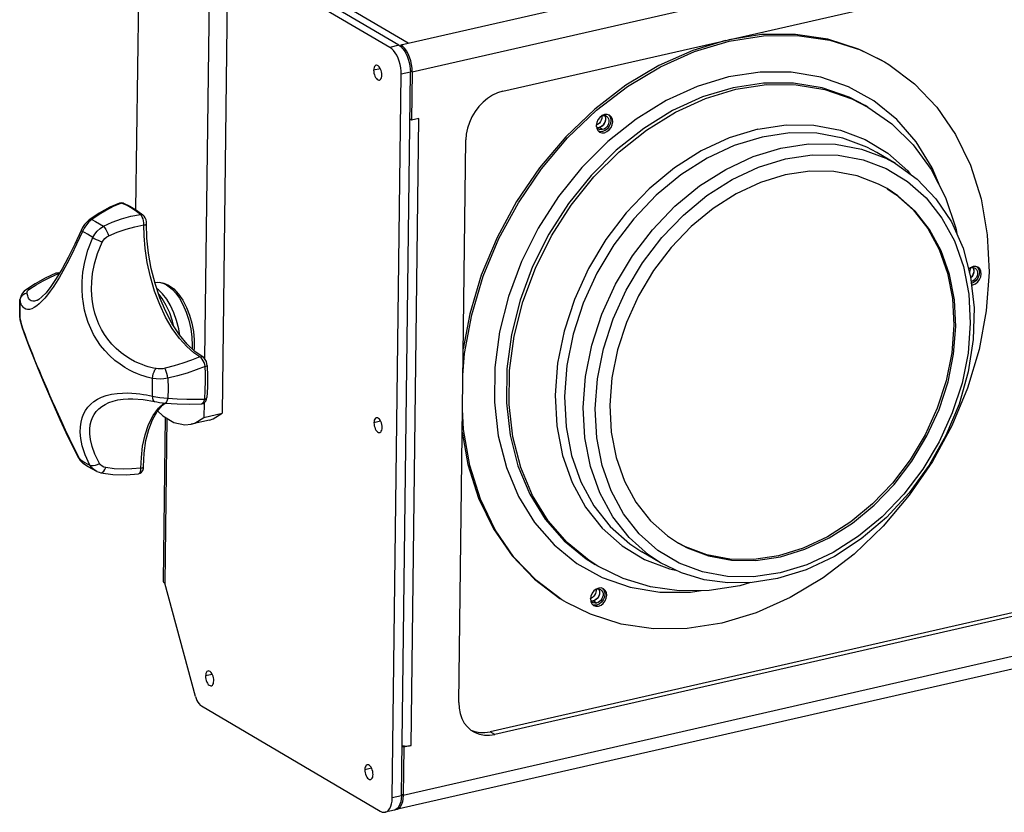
# Model space of a CAD drawing. Header units: millimetres. Extents: x 31915 to 33453, y -19763 to -18675.
# Tile 12 of 31: x 32410 to 32637, y -19546 to -19363. Entities that reach past the tile are written whole.
import ezdxf

# ---------------------------------------------------------------- set-up
doc = ezdxf.new("R2010")
doc.units = ezdxf.units.MM
for name, color, linetype in [('LA-1015-02_028SOLIDLINE', 7, 'Continuous'), ('LA3137-01_028SOLIDLINE', 7, 'Continuous'), ('LA3137-03_028SOLIDLINE', 7, 'Continuous'), ('LA3137-04_028SOLIDLINE', 7, 'Continuous'), ('LA3137-05_028SOLIDLINE', 7, 'Continuous'), ('M10_028SOLIDLINE', 7, 'Continuous')]:
    doc.layers.add(name, color=color, linetype=linetype)

msp = doc.modelspace()

# ---------------------------------------------------------------- linework, layer by layer
at = {"layer": 'LA-1015-02_028SOLIDLINE', "color": 7}
for p, q in [((32603.65, -19370.44), (32609.2, -19373.2)), ((32605.39, -19383.61), (32604.75, -19383.23)), ((32544.6, -19385.36), (32544.01, -19385.6)), ((32545.48, -19385.43), (32545.69, -19385.62)), ((32542.77, -19388.5), (32543.02, -19389.02)), ((32543.02, -19389.02), (32543.43, -19389.39)), ((32543.53, -19389.31), (32543.24, -19389.22)), ((32543.43, -19389.39), (32543.96, -19389.57)), ((32544.12, -19389.28), (32543.53, -19389.31)), ((32543.96, -19389.57), (32544.55, -19389.54)), ((32579.95, -19388.71), (32573.38, -19390.72)), ((32611.78, -19396.65), (32607.46, -19394.1)), ((32549.59, -19408.03), (32544.87, -19414.23)), ((32527.97, -19420.44), (32525.07, -19428.23)), ((32629.11, -19420.71), (32628.65, -19421.07)), ((32629.7, -19420.47), (32629.11, -19420.71)), ((32630.57, -19420.54), (32630.78, -19420.73)), ((32629.33, -19424.66), (32629.64, -19424.65)), ((32523.71, -19436.55), (32525.71, -19428.61)), ((32520.05, -19459.54), (32521.92, -19466.83)), ((32559.13, -19482.67), (32561.65, -19484.34)), ((32557.52, -19488.87), (32553.2, -19486.33)), ((32557.52, -19488.87), (32554.72, -19487.02)), ((32579.49, -19488.35), (32585.18, -19487.5)), ((32543.02, -19489.62), (32542.38, -19489.24)), ((32578.25, -19493.44), (32575.83, -19494.18)), ((32543.23, -19494.71), (32542.64, -19494.95)), ((32544.1, -19494.77), (32544.31, -19494.96)), ((32541.39, -19497.84), (32541.65, -19498.36)), ((32541.65, -19498.36), (32542.06, -19498.74)), ((32542.15, -19498.66), (32541.87, -19498.56)), ((32542.06, -19498.74), (32542.58, -19498.92)), ((32542.74, -19498.63), (32542.15, -19498.66)), ((32542.58, -19498.92), (32543.18, -19498.89))]:
    msp.add_line(p, q, dxfattribs=at)
for points in [[(32608.77, -19372.95), (32603.26, -19370.21), (32596.18, -19367.94), (32588.66, -19366.83), (32580.85, -19366.89), (32573.31, -19368.07)], [(32572.48, -19368.26), (32564.94, -19370.52), (32557.1, -19374.02), (32549.52, -19378.57), (32542.34, -19384.07), (32535.66, -19390.47), (32529.6, -19397.63)], [(32542.73, -19384.37), (32549.91, -19378.85), (32557.5, -19374.29), (32565.36, -19370.78), (32573.33, -19368.39)], [(32573.33, -19368.39), (32581.27, -19367.15), (32589.06, -19367.08), (32596.57, -19368.19), (32603.65, -19370.44)], [(32609.2, -19373.2), (32610.21, -19373.82), (32616.13, -19378.25), (32621.3, -19383.66), (32625.63, -19389.95), (32629.06, -19397.04), (32631.52, -19404.8), (32632.96, -19413.09), (32633.37, -19421.76), (32632.73, -19430.65), (32631.07, -19439.63), (32628.4, -19448.53), (32624.78, -19457.2), (32620.28, -19465.49), (32614.96, -19473.28), (32608.91, -19480.44), (32602.23, -19486.84)], [(32622.08, -19402.07), (32620.24, -19397.67), (32616.55, -19391.67), (32612.04, -19386.48), (32606.79, -19382.21), (32600.9, -19378.92), (32594.49, -19376.69), (32587.64, -19375.55), (32580.51, -19375.54), (32573.22, -19376.65)], [(32573.22, -19376.65), (32565.94, -19378.86), (32558.78, -19382.13), (32551.88, -19386.39), (32545.37, -19391.55), (32539.36, -19397.55), (32533.96, -19404.26), (32529.28, -19411.55), (32525.41, -19419.28), (32522.41, -19427.33), (32520.34, -19435.54), (32519.25, -19443.75), (32519.15, -19451.8), (32520.05, -19459.54)], [(32604.75, -19383.23), (32601.05, -19381.32), (32594.83, -19379.17), (32588.21, -19378.08), (32581.32, -19378.07), (32574.28, -19379.14)], [(32525.71, -19428.61), (32528.61, -19420.82), (32532.36, -19413.33), (32536.9, -19406.27), (32542.12, -19399.77), (32547.95, -19393.96), (32554.26, -19388.95), (32560.94, -19384.82), (32567.87, -19381.66), (32574.92, -19379.52)], [(32574.28, -19379.14), (32567.23, -19381.28), (32560.3, -19384.44), (32553.62, -19388.57), (32547.3, -19393.58), (32541.48, -19399.39), (32536.25, -19405.89)], [(32574.92, -19379.52), (32581.96, -19378.44), (32588.85, -19378.45), (32595.47, -19379.55), (32601.69, -19381.7), (32605.39, -19383.61)], [(32511.88, -19445.51), (32512.23, -19440.55), (32513.9, -19431.58), (32516.57, -19422.67), (32520.18, -19414), (32524.68, -19405.71), (32530, -19397.92), (32536.05, -19390.76), (32542.73, -19384.37)], [(32605.39, -19383.61), (32610.93, -19387.51), (32615.84, -19392.35), (32620.01, -19398.05), (32623.33, -19404.5), (32625.73, -19411.59), (32626.02, -19413.2)], [(32542.79, -19387.21), (32542.68, -19387.87), (32542.77, -19388.5)], [(32544.01, -19385.6), (32543.48, -19386.02), (32543.06, -19386.57), (32542.79, -19387.21)], [(32545.69, -19385.62), (32545.95, -19386.13), (32546.04, -19386.76), (32545.94, -19387.42), (32545.67, -19388.06), (32545.25, -19388.62), (32544.71, -19389.04), (32544.12, -19389.28)], [(32544.55, -19389.54), (32545.14, -19389.3), (32545.67, -19388.88), (32546.09, -19388.33), (32546.36, -19387.69), (32546.47, -19387.03), (32546.39, -19386.4), (32546.13, -19385.88), (32545.72, -19385.51)], [(32545.72, -19385.51), (32545.19, -19385.33), (32544.6, -19385.36)], [(32579.95, -19388.71), (32586.5, -19387.73), (32592.91, -19387.81), (32599.04, -19388.94), (32604.78, -19391.1), (32609.99, -19394.26)], [(32607.46, -19394.1), (32605.18, -19392.88), (32599.58, -19390.77), (32593.6, -19389.67), (32587.35, -19389.59), (32580.95, -19390.55)], [(32580.95, -19390.55), (32574.54, -19392.51), (32568.25, -19395.45), (32562.2, -19399.3), (32556.53, -19403.98), (32551.33, -19409.4), (32546.73, -19415.44), (32542.81, -19422), (32539.66, -19428.92), (32537.33, -19436.07), (32535.88, -19443.3), (32535.33, -19450.48), (32535.7, -19457.44), (32536.98, -19464.06), (32539.14, -19470.18), (32542.14, -19475.7), (32545.91, -19480.5), (32550.39, -19484.47), (32553.2, -19486.33)], [(32573.38, -19390.72), (32566.93, -19393.73), (32560.73, -19397.68), (32554.91, -19402.48), (32549.59, -19408.03)], [(32554.72, -19487.02), (32550.24, -19483.04), (32546.46, -19478.25), (32543.47, -19472.73), (32541.31, -19466.6), (32540.03, -19459.99), (32539.66, -19453.02), (32540.21, -19445.85), (32541.66, -19438.61), (32543.98, -19431.46), (32547.14, -19424.54), (32551.06, -19417.99), (32555.66, -19411.94), (32560.85, -19406.53), (32566.53, -19401.84), (32572.58, -19398), (32578.87, -19395.06), (32585.28, -19393.09)], [(32585.28, -19393.09), (32591.67, -19392.14), (32597.93, -19392.21), (32603.91, -19393.32), (32609.5, -19395.43), (32611.78, -19396.65)], [(32609.99, -19394.26), (32614.58, -19398.33), (32615.18, -19399.1)], [(32548.98, -19477.56), (32546.09, -19472.26), (32544.01, -19466.36), (32542.78, -19459.99), (32542.42, -19453.28), (32542.95, -19446.38), (32544.34, -19439.42), (32546.58, -19432.54), (32549.61, -19425.88), (32553.37, -19419.59), (32557.8, -19413.77), (32562.79, -19408.55), (32568.24, -19404.05), (32574.07, -19400.33), (32580.15, -19397.48), (32586.34, -19395.59)], [(32586.34, -19395.59), (32592.5, -19394.67), (32598.52, -19394.74), (32604.28, -19395.81), (32609.65, -19397.83), (32614.55, -19400.79), (32618.86, -19404.62), (32622.49, -19409.24), (32625.38, -19414.54), (32627.46, -19420.44), (32628.69, -19426.81), (32629.05, -19433.51), (32628.52, -19440.42), (32627.13, -19447.38), (32624.89, -19454.26), (32621.86, -19460.91), (32618.1, -19467.21), (32613.67, -19473.03), (32608.68, -19478.25), (32603.23, -19482.75), (32597.4, -19486.47), (32591.32, -19489.31), (32585.13, -19491.21)], [(32529.6, -19397.63), (32524.26, -19405.43), (32519.75, -19413.75), (32516.12, -19422.44), (32513.45, -19431.38), (32511.95, -19439.49)], [(32611.78, -19396.65), (32616.79, -19400.26), (32621.12, -19404.78), (32624.67, -19410.14), (32627.36, -19416.21), (32629.12, -19422.86), (32629.92, -19429.95), (32629.73, -19437.32), (32628.57, -19444.8), (32626.45, -19452.24), (32623.43, -19459.47), (32619.57, -19466.33), (32614.95, -19472.68), (32609.69, -19478.39), (32603.88, -19483.32), (32597.65, -19487.38), (32591.15, -19490.47), (32584.5, -19492.52)], [(32609.82, -19402.46), (32607.83, -19401.39), (32602.88, -19399.51), (32597.55, -19398.52), (32591.98, -19398.45), (32586.29, -19399.3)], [(32586.29, -19399.3), (32580.6, -19401.05), (32575.01, -19403.66), (32569.63, -19407.08), (32564.61, -19411.22), (32560, -19416.03), (32555.91, -19421.4), (32552.43, -19427.22), (32549.63, -19433.36), (32547.57, -19439.7), (32546.28, -19446.12), (32545.79, -19452.5), (32546.11, -19458.68), (32547.25, -19464.55), (32549.16, -19469.99), (32551.82, -19474.88), (32555.16, -19479.14), (32559.13, -19482.67)], [(32609.81, -19402.48), (32611.88, -19403.85), (32615.85, -19407.38), (32619.21, -19411.63), (32621.87, -19416.53), (32623.78, -19421.96), (32624.92, -19427.83), (32625.25, -19434.02), (32624.77, -19440.39), (32623.48, -19446.81), (32621.42, -19453.16), (32618.62, -19459.29), (32615.15, -19465.1), (32611.07, -19470.47), (32606.47, -19475.28), (32601.44, -19479.44), (32596.06, -19482.87), (32590.45, -19485.49), (32584.75, -19487.24)], [(32585.18, -19487.5), (32590.87, -19485.75), (32596.46, -19483.14), (32601.83, -19479.72), (32606.86, -19475.57), (32611.47, -19470.76), (32615.56, -19465.39), (32619.04, -19459.58), (32621.84, -19453.44), (32623.9, -19447.1), (32625.19, -19440.67), (32625.68, -19434.3), (32625.36, -19428.12), (32624.22, -19422.25), (32622.31, -19416.81), (32619.65, -19411.91), (32616.31, -19407.66), (32612.34, -19404.13), (32609.82, -19402.46)], [(32536.25, -19405.89), (32531.72, -19412.95), (32527.97, -19420.44)], [(32544.87, -19414.23), (32540.86, -19420.94), (32537.62, -19428.04), (32535.24, -19435.37), (32533.75, -19442.78), (32533.19, -19450.13), (32533.57, -19457.27), (32534.88, -19464.05), (32537.09, -19470.33), (32540.17, -19475.99), (32544.04, -19480.9), (32548.62, -19484.98), (32553.84, -19488.13)], [(32630.78, -19420.73), (32631.04, -19421.24), (32631.13, -19421.86), (32631.03, -19422.53), (32630.76, -19423.17), (32630.34, -19423.73), (32629.81, -19424.15), (32629.29, -19424.36)], [(32629.64, -19424.65), (32630.24, -19424.41), (32630.77, -19423.99), (32631.19, -19423.44), (32631.46, -19422.8), (32631.56, -19422.14), (32631.48, -19421.51), (32631.22, -19420.99), (32630.81, -19420.62)], [(32630.81, -19420.62), (32630.29, -19420.44), (32629.7, -19420.47)], [(32525.07, -19428.23), (32523.07, -19436.17), (32522.01, -19444.11), (32521.91, -19451.9), (32522.78, -19459.4)], [(32525.23, -19466.85), (32523.42, -19459.78), (32522.56, -19452.28), (32522.65, -19444.49), (32523.71, -19436.55)], [(32535.77, -19498), (32534.75, -19497.39), (32528.84, -19492.96), (32523.67, -19487.55), (32519.34, -19481.25), (32515.91, -19474.16), (32513.45, -19466.4), (32512, -19458.11), (32511.78, -19453.35)], [(32511.71, -19458.69), (32513.03, -19466.2), (32515.49, -19473.93), (32518.91, -19481), (32523.22, -19487.28), (32528.38, -19492.68), (32534.28, -19497.11), (32535.33, -19497.75)], [(32522.78, -19459.4), (32524.59, -19466.47), (32527.31, -19472.98), (32530.9, -19478.8), (32535.27, -19483.83), (32540.37, -19487.97), (32542.38, -19489.24)], [(32521.92, -19466.83), (32524.72, -19473.54), (32528.41, -19479.53), (32532.92, -19484.72), (32538.17, -19489), (32544.07, -19492.28), (32550.48, -19494.51), (32557.32, -19495.65), (32564.46, -19495.67), (32566.9, -19495.29)], [(32543.02, -19489.62), (32541.01, -19488.35), (32535.92, -19484.21), (32531.54, -19479.18), (32527.95, -19473.36), (32525.23, -19466.85)], [(32585.13, -19491.21), (32578.97, -19492.13), (32572.95, -19492.06), (32567.19, -19490.99), (32561.82, -19488.96), (32556.92, -19486), (32552.61, -19482.18), (32548.98, -19477.56)], [(32561.65, -19484.34), (32563.64, -19485.41), (32568.59, -19487.28), (32573.92, -19488.27), (32579.49, -19488.35)], [(32584.75, -19487.24), (32579.07, -19488.09), (32573.51, -19488.02), (32568.19, -19487.04), (32563.24, -19485.17), (32561.66, -19484.32)], [(32602.23, -19486.84), (32595.05, -19492.35), (32587.46, -19496.91), (32579.61, -19500.42), (32571.64, -19502.82)], [(32575.83, -19494.18), (32568.77, -19495.28), (32561.85, -19495.34), (32555.19, -19494.39), (32548.88, -19492.47), (32543.02, -19489.62)], [(32553.84, -19488.13), (32559.57, -19490.29), (32561, -19490.56)], [(32584.5, -19492.52), (32578.71, -19493.44), (32573.03, -19493.52), (32567.55, -19492.77), (32562.35, -19491.21), (32557.52, -19488.87)], [(32541.41, -19496.55), (32541.31, -19497.22), (32541.39, -19497.84)], [(32542.64, -19494.95), (32542.11, -19495.37), (32541.69, -19495.92), (32541.41, -19496.55)], [(32544.31, -19494.96), (32544.57, -19495.48), (32544.66, -19496.1), (32544.56, -19496.77), (32544.29, -19497.41), (32543.87, -19497.97), (32543.34, -19498.39), (32542.74, -19498.63)], [(32543.18, -19498.89), (32543.77, -19498.65), (32544.3, -19498.23), (32544.72, -19497.68), (32544.99, -19497.04), (32545.09, -19496.37), (32545.01, -19495.75), (32544.76, -19495.23), (32544.34, -19494.86)], [(32544.34, -19494.86), (32543.82, -19494.68), (32543.23, -19494.71)], [(32571.64, -19502.82), (32563.7, -19504.06), (32555.9, -19504.12), (32548.39, -19503.01), (32541.31, -19500.76), (32535.77, -19498)]]:
    msp.add_lwpolyline(points, dxfattribs=at)
at = {"layer": 'LA3137-01_028SOLIDLINE', "color": 7}
for p, q in [((32437.63, -19302.5), (32436.31, -19407.3)), ((32453.86, -19312.05), (32452.23, -19441.72)), ((32458.06, -19311.09), (32456.26, -19454.32)), ((32452.1, -19451.94), (32452.06, -19455.28)), ((32452.06, -19455.28), (32456.26, -19454.32)), ((32453.35, -19455.91), (32449.14, -19456.87))]:
    msp.add_line(p, q, dxfattribs=at)
for points in [[(32441.39, -19453.79), (32442.61, -19454.96), (32445.15, -19456.45), (32447.63, -19457.01), (32449.14, -19456.87)], [(32449.14, -19456.87), (32449.97, -19456.61), (32452.06, -19455.28)], [(32453.35, -19455.91), (32454.18, -19455.65), (32456.26, -19454.32)]]:
    msp.add_lwpolyline(points, dxfattribs=at)
at = {"layer": 'LA3137-03_028SOLIDLINE', "color": 255}
for p, q in [((32497.11, -19369.35), (32457.62, -19346.12)), ((32497.66, -19542.7), (32499.76, -19375.58))]:
    msp.add_line(p, q, dxfattribs=at)
at = {"layer": 'LA3137-03_028SOLIDLINE', "color": 7}
for p, q in [((32495.01, -19369.83), (32457.6, -19347.82)), ((32497.11, -19369.35), (32495.01, -19369.83)), ((32492.82, -19374.76), (32491.26, -19375.11)), ((32495.55, -19543.18), (32497.65, -19376.06)), ((32499.76, -19375.58), (32497.65, -19376.06)), ((32443.13, -19455.27), (32442.65, -19493.07)), ((32443.53, -19455.5), (32443.05, -19493.58)), ((32492.88, -19456.16), (32491.33, -19456.52)), ((32450.11, -19519.71), (32443.05, -19493.58)), ((32454.01, -19514.66), (32452.45, -19515.01)), ((32451.5, -19521.93), (32492.79, -19546.23)), ((32490.79, -19536.3), (32489.23, -19536.65)), ((32497.66, -19542.7), (32495.55, -19543.18)), ((32496.06, -19545.98), (32493.96, -19546.46))]:
    msp.add_line(p, q, dxfattribs=at)
for points in [[(32497.65, -19376.06), (32497.63, -19375.32), (32497.54, -19374.55), (32497.39, -19373.78), (32497.17, -19373.03), (32496.9, -19372.32), (32496.59, -19371.65), (32496.23, -19371.06), (32495.84, -19370.55), (32495.43, -19370.14), (32495.01, -19369.83)], [(32491.82, -19373.96), (32491.75, -19373.98), (32491.59, -19374.09), (32491.46, -19374.26), (32491.35, -19374.5), (32491.29, -19374.78), (32491.26, -19375.11)], [(32491.26, -19375.11), (32491.28, -19375.46), (32491.34, -19375.82), (32491.43, -19376.17), (32491.56, -19376.5), (32491.72, -19376.8), (32491.9, -19377.04), (32492.09, -19377.22), (32492.29, -19377.34), (32492.48, -19377.38), (32492.6, -19377.37)], [(32493.16, -19376.22), (32493.14, -19375.87), (32493.08, -19375.51), (32492.99, -19375.16), (32492.86, -19374.83), (32492.7, -19374.54), (32492.52, -19374.29), (32492.33, -19374.11), (32492.13, -19373.99), (32491.94, -19373.95), (32491.82, -19373.96)], [(32492.6, -19377.37), (32492.67, -19377.35), (32492.83, -19377.25), (32492.96, -19377.07), (32493.07, -19376.84), (32493.13, -19376.55), (32493.16, -19376.22)], [(32491.89, -19455.37), (32491.82, -19455.39), (32491.66, -19455.49), (32491.52, -19455.67), (32491.42, -19455.9), (32491.36, -19456.19), (32491.33, -19456.52)], [(32493.22, -19457.63), (32493.21, -19457.28), (32493.15, -19456.92), (32493.06, -19456.57), (32492.93, -19456.24), (32492.77, -19455.95), (32492.59, -19455.7), (32492.4, -19455.52), (32492.2, -19455.4), (32492, -19455.36), (32491.89, -19455.37)], [(32491.33, -19456.52), (32491.35, -19456.87), (32491.4, -19457.23), (32491.5, -19457.58), (32491.63, -19457.91), (32491.79, -19458.2), (32491.97, -19458.45), (32492.16, -19458.63), (32492.36, -19458.75), (32492.55, -19458.79), (32492.67, -19458.78)], [(32492.67, -19458.78), (32492.73, -19458.76), (32492.9, -19458.65), (32493.03, -19458.48), (32493.13, -19458.24), (32493.2, -19457.96), (32493.22, -19457.63)], [(32442.65, -19493.07), (32442.65, -19493.12), (32442.68, -19493.21), (32442.73, -19493.31), (32442.81, -19493.4), (32442.92, -19493.49), (32443.05, -19493.58)], [(32453.01, -19513.86), (32452.94, -19513.88), (32452.78, -19513.99), (32452.64, -19514.16), (32452.54, -19514.4), (32452.48, -19514.69), (32452.45, -19515.01)], [(32454.35, -19516.12), (32454.33, -19515.77), (32454.27, -19515.42), (32454.18, -19515.06), (32454.05, -19514.73), (32453.89, -19514.44), (32453.71, -19514.19), (32453.52, -19514.01), (32453.32, -19513.89), (32453.13, -19513.85), (32453.01, -19513.86)], [(32452.45, -19515.01), (32452.47, -19515.36), (32452.53, -19515.72), (32452.62, -19516.07), (32452.75, -19516.4), (32452.91, -19516.7), (32453.09, -19516.94), (32453.28, -19517.13), (32453.48, -19517.24), (32453.67, -19517.29), (32453.79, -19517.27)], [(32453.79, -19517.27), (32453.85, -19517.25), (32454.02, -19517.15), (32454.15, -19516.97), (32454.26, -19516.74), (32454.32, -19516.45), (32454.35, -19516.12)], [(32450.11, -19519.71), (32450.27, -19520.21), (32450.47, -19520.67), (32450.7, -19521.08), (32450.95, -19521.44), (32451.22, -19521.73), (32451.5, -19521.93)], [(32489.79, -19535.5), (32489.73, -19535.52), (32489.56, -19535.63), (32489.43, -19535.8), (32489.32, -19536.04), (32489.26, -19536.33), (32489.23, -19536.65)], [(32489.23, -19536.65), (32489.25, -19537), (32489.31, -19537.36), (32489.4, -19537.71), (32489.53, -19538.04), (32489.69, -19538.34), (32489.87, -19538.58), (32490.06, -19538.77), (32490.26, -19538.88), (32490.45, -19538.93), (32490.57, -19538.91)], [(32491.13, -19537.77), (32491.11, -19537.42), (32491.05, -19537.06), (32490.96, -19536.7), (32490.83, -19536.37), (32490.67, -19536.08), (32490.49, -19535.84), (32490.3, -19535.65), (32490.1, -19535.53), (32489.91, -19535.49), (32489.79, -19535.5)], [(32490.57, -19538.91), (32490.64, -19538.89), (32490.8, -19538.79), (32490.93, -19538.61), (32491.04, -19538.38), (32491.1, -19538.09), (32491.13, -19537.77)], [(32493.96, -19546.46), (32494.03, -19546.44), (32494.39, -19546.28), (32494.72, -19545.99), (32495, -19545.6), (32495.23, -19545.11), (32495.4, -19544.53), (32495.51, -19543.88), (32495.55, -19543.18)], [(32492.79, -19546.23), (32493.22, -19546.42), (32493.63, -19546.49), (32493.96, -19546.46)]]:
    msp.add_lwpolyline(points, dxfattribs=at)
at = {"layer": 'LA3137-03_028SOLIDLINE', "color": 255}
for points in [[(32497.11, -19369.35), (32497.53, -19369.66), (32497.94, -19370.07), (32498.33, -19370.58), (32498.69, -19371.17), (32499.01, -19371.84), (32499.27, -19372.55), (32499.49, -19373.3), (32499.64, -19374.07), (32499.73, -19374.84), (32499.76, -19375.58)], [(32497.66, -19542.7), (32497.61, -19543.4), (32497.51, -19544.05), (32497.34, -19544.63), (32497.11, -19545.12), (32496.82, -19545.51), (32496.5, -19545.8), (32496.13, -19545.96), (32496.06, -19545.98)]]:
    msp.add_lwpolyline(points, dxfattribs=at)
at = {"layer": 'LA3137-04_028SOLIDLINE', "color": 255}
for p, q in [((32497.53, -19369.26), (32828.88, -19293.68)), ((32500.18, -19375.49), (32831.53, -19299.92)), ((32521.09, -19379.98), (32810.39, -19313.99)), ((32499.21, -19368.87), (32457.64, -19344.41)), ((32500.18, -19375.49), (32500.04, -19386.63)), ((32499.9, -19531.08), (32501.72, -19386.25)), ((32501.72, -19386.25), (32500.04, -19386.63)), ((32510.93, -19521.16), (32512.56, -19391.18)), ((32808.52, -19462.54), (32519.22, -19528.52)), ((32829.43, -19467.03), (32498.08, -19542.6)), ((32827.84, -19470.31), (32496.48, -19545.88)), ((32498.22, -19531.46), (32498.08, -19542.6)), ((32499.9, -19531.08), (32498.22, -19531.46)), ((32496.48, -19545.88), (32496.24, -19545.92))]:
    msp.add_line(p, q, dxfattribs=at)
at = {"layer": 'LA3137-04_028SOLIDLINE', "color": 7}
for p, q in [((32497.53, -19369.26), (32497.53, -19369.65)), ((32500.18, -19375.49), (32499.75, -19375.23)), ((32500.04, -19386.63), (32499.62, -19386.38)), ((32807.44, -19461.9), (32518.14, -19527.88)), ((32519.22, -19528.52), (32518.14, -19527.88)), ((32498.22, -19531.46), (32497.8, -19531.21)), ((32498.08, -19542.6), (32497.66, -19542.36))]:
    msp.add_line(p, q, dxfattribs=at)
at = {"layer": 'LA3137-04_028SOLIDLINE', "color": 255}
for points in [[(32500.18, -19375.49), (32500.15, -19374.66), (32500.03, -19373.8), (32499.84, -19372.95), (32499.58, -19372.13), (32499.26, -19371.36), (32498.88, -19370.67), (32498.45, -19370.08), (32498, -19369.6), (32497.53, -19369.26)], [(32521.09, -19379.98), (32519.89, -19380.34), (32518.71, -19380.89), (32517.58, -19381.61), (32516.52, -19382.49), (32515.55, -19383.5), (32514.69, -19384.63), (32513.96, -19385.86), (32513.37, -19387.15), (32512.93, -19388.49), (32512.66, -19389.84), (32512.56, -19391.18)], [(32510.93, -19521.16), (32511, -19522.46), (32511.23, -19523.69), (32511.64, -19524.84), (32512.2, -19525.87), (32512.9, -19526.77), (32513.74, -19527.51), (32514.27, -19527.86)], [(32514.27, -19527.86), (32514.69, -19528.08), (32515.74, -19528.48), (32516.85, -19528.69), (32518.02, -19528.7), (32519.22, -19528.52)], [(32497.8, -19531.07), (32498.02, -19531.11), (32498.39, -19531.16), (32498.78, -19531.18), (32499.17, -19531.17), (32499.55, -19531.14), (32499.9, -19531.08)], [(32498.08, -19542.6), (32498.03, -19543.38), (32497.89, -19544.09), (32497.69, -19544.71), (32497.41, -19545.21), (32497.07, -19545.59), (32496.67, -19545.83), (32496.48, -19545.88)]]:
    msp.add_lwpolyline(points, dxfattribs=at)
at = {"layer": 'LA3137-04_028SOLIDLINE', "color": 7}
msp.add_lwpolyline([(32513.72, -19527.49), (32514.65, -19527.84), (32515.77, -19528.05), (32516.94, -19528.06), (32518.14, -19527.88)], dxfattribs=at)
at = {"layer": 'LA3137-05_028SOLIDLINE', "color": 255}
for p, q in [((32543.95, -19385.65), (32544.16, -19385.57)), ((32629.04, -19420.76), (32629.26, -19420.68)), ((32542.58, -19494.99), (32542.79, -19494.92))]:
    msp.add_line(p, q, dxfattribs=at)
at = {"layer": 'LA3137-05_028SOLIDLINE', "color": 7}
for p, q in [((32544.56, -19385.55), (32544.67, -19385.71)), ((32542.98, -19388.38), (32542.9, -19388.36)), ((32543.31, -19388.34), (32542.98, -19388.38)), ((32544.12, -19388.82), (32543.31, -19388.34)), ((32629.76, -19420.82), (32629.66, -19420.65)), ((32543.19, -19494.89), (32543.29, -19495.06)), ((32541.61, -19497.72), (32541.53, -19497.71)), ((32541.94, -19497.69), (32541.61, -19497.72)), ((32542.75, -19498.17), (32541.94, -19497.69))]:
    msp.add_line(p, q, dxfattribs=at)
for points in [[(32543.97, -19385.64), (32543.99, -19385.9), (32543.95, -19386.27), (32543.84, -19386.64), (32543.66, -19386.99), (32543.42, -19387.3), (32543.14, -19387.56), (32542.83, -19387.75), (32542.7, -19387.8)], [(32544.57, -19385.55), (32544.71, -19385.83), (32544.79, -19386.19), (32544.79, -19386.58), (32544.7, -19386.98), (32544.53, -19387.36), (32544.29, -19387.71), (32544, -19388), (32543.66, -19388.22), (32543.31, -19388.34)], [(32544.67, -19385.71), (32544.77, -19386.03), (32544.8, -19386.38), (32544.76, -19386.75), (32544.65, -19387.12), (32544.47, -19387.47), (32544.23, -19387.78), (32543.95, -19388.04), (32543.64, -19388.23), (32543.31, -19388.34)], [(32543.31, -19388.34), (32542.96, -19388.38), (32542.9, -19388.37)], [(32628.86, -19421.89), (32628.93, -19421.75), (32629.05, -19421.38), (32629.09, -19421.01), (32629.06, -19420.75)], [(32629.66, -19420.66), (32629.81, -19420.94), (32629.89, -19421.3), (32629.89, -19421.69), (32629.8, -19422.09), (32629.63, -19422.47), (32629.39, -19422.82), (32629.14, -19423.06)], [(32629.14, -19423.06), (32629.33, -19422.89), (32629.56, -19422.58), (32629.74, -19422.23), (32629.86, -19421.86), (32629.9, -19421.49), (32629.87, -19421.14), (32629.76, -19420.82)], [(32542.59, -19494.99), (32542.62, -19495.25), (32542.58, -19495.62), (32542.46, -19495.99), (32542.28, -19496.34), (32542.05, -19496.65), (32541.77, -19496.91), (32541.45, -19497.1), (32541.32, -19497.14)], [(32543.2, -19494.89), (32543.34, -19495.17), (32543.42, -19495.54), (32543.42, -19495.93), (32543.33, -19496.33), (32543.16, -19496.71), (32542.92, -19497.06), (32542.62, -19497.35), (32542.29, -19497.56), (32541.94, -19497.69)], [(32543.29, -19495.06), (32543.4, -19495.38), (32543.43, -19495.73), (32543.39, -19496.1), (32543.27, -19496.47), (32543.1, -19496.82), (32542.86, -19497.13), (32542.58, -19497.38), (32542.27, -19497.57), (32541.94, -19497.69)], [(32541.94, -19497.69), (32541.59, -19497.72), (32541.53, -19497.71)]]:
    msp.add_lwpolyline(points, dxfattribs=at)
at = {"layer": 'LA3137-05_028SOLIDLINE', "color": 255}
for points in [[(32545.03, -19385.69), (32545.13, -19385.76), (32545.37, -19386), (32545.53, -19386.31), (32545.61, -19386.67), (32545.6, -19387.06), (32545.51, -19387.46), (32545.34, -19387.84), (32545.1, -19388.19), (32544.81, -19388.48), (32544.48, -19388.69), (32544.12, -19388.82)], [(32544.16, -19385.57), (32544.51, -19385.54), (32544.84, -19385.6), (32545.03, -19385.69)], [(32543.26, -19388.7), (32543.15, -19388.63), (32542.92, -19388.39), (32542.76, -19388.09), (32542.7, -19387.8)], [(32544.12, -19388.82), (32543.77, -19388.85), (32543.44, -19388.79), (32543.26, -19388.7)], [(32630.13, -19420.8), (32630.23, -19420.87), (32630.46, -19421.1), (32630.62, -19421.41), (32630.7, -19421.77), (32630.7, -19422.17), (32630.61, -19422.57), (32630.44, -19422.95), (32630.2, -19423.3), (32629.9, -19423.59), (32629.57, -19423.8), (32629.24, -19423.92)], [(32629.26, -19420.68), (32629.61, -19420.65), (32629.94, -19420.71), (32630.13, -19420.8)], [(32543.66, -19495.03), (32543.76, -19495.1), (32543.99, -19495.34), (32544.15, -19495.65), (32544.23, -19496.01), (32544.23, -19496.4), (32544.14, -19496.8), (32543.97, -19497.19), (32543.73, -19497.54), (32543.43, -19497.82), (32543.1, -19498.04), (32542.75, -19498.17)], [(32542.79, -19494.92), (32543.14, -19494.88), (32543.47, -19494.95), (32543.66, -19495.03)], [(32541.88, -19498.05), (32541.78, -19497.98), (32541.55, -19497.74), (32541.39, -19497.43), (32541.32, -19497.14)], [(32542.75, -19498.17), (32542.4, -19498.2), (32542.07, -19498.14), (32541.88, -19498.05)]]:
    msp.add_lwpolyline(points, dxfattribs=at)
at = {"layer": 'M10_028SOLIDLINE', "color": 7}
for p, q in [((32434.32, -19406.39), (32433.05, -19405.83)), ((32433.48, -19405.85), (32433.48, -19405.85)), ((32436.5, -19407.41), (32438, -19408.51)), ((32427.88, -19408.1), (32425.61, -19409.65)), ((32438, -19408.51), (32438, -19408.51)), ((32416.64, -19422.9), (32418.46, -19422.07)), ((32417.91, -19422), (32417.91, -19422)), ((32418.75, -19421.95), (32418.4, -19421.9)), ((32418.46, -19422.07), (32418.71, -19422.02)), ((32418.62, -19422.16), (32418.46, -19422.07)), ((32413.08, -19424.44), (32411.07, -19425.73)), ((32440.75, -19424.17), (32440.8, -19424.16)), ((32440.8, -19424.16), (32440.81, -19424.15)), ((32440.81, -19424.15), (32441.25, -19424.09)), ((32442.84, -19424.26), (32443.93, -19424.75)), ((32409.54, -19432.25), (32409.59, -19428.06)), ((32409.59, -19428.07), (32409.59, -19428.06)), ((32409.61, -19428.28), (32409.59, -19428.07)), ((32413.6, -19428.26), (32413.6, -19428.26)), ((32409.53, -19430.98), (32409.55, -19432.37)), ((32409.54, -19432.25), (32409.57, -19432.56)), ((32409.54, -19432.25), (32409.55, -19432.37)), ((32409.55, -19432.37), (32409.62, -19432.64)), ((32409.55, -19432.37), (32409.59, -19432.69)), ((32409.57, -19432.56), (32409.59, -19432.69)), ((32409.62, -19432.64), (32409.69, -19432.93)), ((32451.8, -19441.33), (32451.8, -19441.33)), ((32434.85, -19450.97), (32434.86, -19450.97)), ((32451.41, -19452.19), (32451.41, -19452.19)), ((32422.13, -19462.48), (32423.36, -19464.89)), ((32423.12, -19464.63), (32423.12, -19464.63)), ((32423.36, -19464.89), (32423.75, -19465.49)), ((32423.75, -19465.49), (32424.27, -19465.98)), ((32424.27, -19465.98), (32424.27, -19465.98)), ((32436.93, -19468.31), (32436.93, -19468.31))]:
    msp.add_line(p, q, dxfattribs=at)
for points in [[(32433.05, -19405.83), (32431.29, -19406.53), (32429.56, -19407.4), (32427.85, -19408.42), (32426.18, -19409.59)], [(32432.61, -19405.84), (32430.32, -19406.77), (32427.88, -19408.1)], [(32433.48, -19405.85), (32433.3, -19405.8), (32432.94, -19405.77), (32432.61, -19405.84)], [(32433.05, -19405.83), (32432.76, -19405.8), (32432.61, -19405.84)], [(32433.05, -19405.83), (32433.31, -19405.81), (32433.48, -19405.85)], [(32433.48, -19405.85), (32434.99, -19406.52), (32436.5, -19407.41)], [(32437.43, -19408.41), (32436.52, -19407.72), (32435.48, -19407.04), (32434.32, -19406.39)], [(32425.61, -19409.65), (32425.09, -19410.09), (32424.51, -19410.74), (32424.03, -19411.47), (32423.7, -19412.1)], [(32426.18, -19409.59), (32425.53, -19410.13), (32424.94, -19410.79), (32424.43, -19411.55), (32424.02, -19412.36)], [(32426.18, -19409.59), (32425.86, -19409.55), (32425.61, -19409.65)], [(32426.18, -19409.59), (32427.07, -19410.03), (32427.97, -19410.55), (32428.86, -19411.16)], [(32428.86, -19411.16), (32430.92, -19410.23), (32433.05, -19409.45), (32435.23, -19408.85), (32437.43, -19408.41)], [(32437.43, -19408.41), (32437.69, -19408.39), (32437.92, -19408.45), (32438, -19408.51)], [(32438.23, -19410.85), (32438.21, -19410.39), (32438.13, -19409.91), (32438.01, -19409.45), (32437.84, -19409.03), (32437.65, -19408.68), (32437.43, -19408.41)], [(32438.84, -19410.51), (32438.83, -19410.16), (32438.73, -19409.66), (32438.54, -19409.2), (32438.28, -19408.79), (32438, -19408.51)], [(32423.7, -19412.1), (32422.23, -19415.3), (32420.75, -19418.33), (32419.32, -19420.98), (32417.98, -19423.24), (32416.74, -19425.08), (32415.63, -19426.49), (32414.68, -19427.48), (32413.94, -19428.07), (32413.6, -19428.26)], [(32424.02, -19412.36), (32422.68, -19415.28), (32421.5, -19417.74), (32420.44, -19419.81), (32419.51, -19421.52)], [(32424.02, -19412.36), (32423.8, -19412.22), (32423.71, -19412.12), (32423.7, -19412.1)], [(32425.21, -19412.98), (32424.64, -19412.67), (32424.02, -19412.36)], [(32426.4, -19413.76), (32426.85, -19412.97), (32427.43, -19412.26), (32428.1, -19411.65), (32428.86, -19411.16)], [(32428.86, -19411.16), (32429.11, -19411.47), (32429.39, -19411.87), (32429.66, -19412.34), (32429.9, -19412.84), (32430.1, -19413.33)], [(32430.1, -19413.33), (32432.06, -19412.49), (32434.08, -19411.79), (32436.15, -19411.25), (32438.23, -19410.85)], [(32438.23, -19410.85), (32438.52, -19410.78), (32438.73, -19410.68), (32438.84, -19410.56), (32438.84, -19410.51)], [(32451.16, -19441.32), (32449.73, -19440.36), (32448.12, -19438.95), (32446.43, -19437.07), (32444.77, -19434.76), (32443.23, -19432.12), (32441.86, -19429.21), (32440.68, -19426.1), (32439.71, -19422.83), (32438.97, -19419.5), (32438.49, -19416.28), (32438.26, -19413.35), (32438.23, -19410.85)], [(32451.8, -19441.33), (32449.98, -19440.06), (32448.17, -19438.34), (32446.42, -19436.2), (32444.77, -19433.66), (32443.25, -19430.8), (32441.92, -19427.66), (32440.8, -19424.33), (32439.91, -19420.87), (32439.28, -19417.36), (32438.92, -19413.88), (32438.84, -19410.51)], [(32436.73, -19445.21), (32435.84, -19444.83), (32434.88, -19444.36), (32433.84, -19443.77), (32432.71, -19443.03), (32431.5, -19442.12), (32430.29, -19441.03), (32429.18, -19439.86), (32428.2, -19438.65), (32427.35, -19437.4), (32426.59, -19436.11), (32425.92, -19434.75), (32425.35, -19433.35), (32424.89, -19431.94), (32424.51, -19430.51), (32424.23, -19429.02), (32424.03, -19427.44), (32423.93, -19425.76), (32423.95, -19423.89), (32424.14, -19421.77), (32424.55, -19419.37), (32425.28, -19416.7), (32426.4, -19413.76)], [(32426.4, -19413.76), (32425.79, -19413.34), (32425.21, -19412.98)], [(32441.01, -19444.02), (32440.45, -19443.9), (32439.85, -19443.75), (32439.22, -19443.58), (32438.53, -19443.36), (32437.78, -19443.09), (32436.96, -19442.76), (32436.07, -19442.35), (32435.1, -19441.83), (32434.06, -19441.18), (32432.95, -19440.36), (32431.83, -19439.39), (32430.81, -19438.34), (32429.91, -19437.26), (32429.13, -19436.14), (32428.44, -19434.98), (32427.84, -19433.75), (32427.32, -19432.49), (32426.91, -19431.22), (32426.58, -19429.93), (32426.34, -19428.58), (32426.17, -19427.16), (32426.11, -19425.64), (32426.15, -19423.95), (32426.36, -19422.03), (32426.79, -19419.86), (32427.51, -19417.45), (32428.61, -19414.79)], [(32426.4, -19413.76), (32426.75, -19413.95), (32427.18, -19414.17), (32427.65, -19414.39), (32428.14, -19414.6), (32428.61, -19414.79)], [(32428.61, -19414.79), (32428.87, -19414.34), (32429.22, -19413.94), (32429.63, -19413.6), (32430.1, -19413.33)], [(32419.51, -19421.52), (32418.69, -19422.94), (32417.95, -19424.14), (32417.26, -19425.21), (32416.59, -19426.16), (32415.95, -19427.01), (32415.31, -19427.78), (32414.67, -19428.48), (32414.06, -19429.06), (32413.47, -19429.54), (32412.9, -19429.92), (32412.34, -19430.2), (32411.8, -19430.35), (32411.31, -19430.36), (32410.91, -19430.26), (32410.59, -19430.08), (32410.34, -19429.86), (32410.14, -19429.61), (32409.98, -19429.35), (32409.85, -19429.08), (32409.75, -19428.81), (32409.67, -19428.54), (32409.61, -19428.28)], [(32411.89, -19425.58), (32413.34, -19424.67), (32414.93, -19423.77), (32416.64, -19422.9)], [(32417.91, -19422), (32415.45, -19423.14), (32413.08, -19424.44)], [(32418.4, -19421.9), (32418.02, -19421.96), (32417.91, -19422)], [(32418.46, -19422.07), (32418.2, -19421.97), (32417.96, -19421.98), (32417.91, -19422)], [(32411.07, -19425.73), (32410.54, -19426.15), (32410.07, -19426.7), (32409.76, -19427.28), (32409.61, -19427.88), (32409.59, -19428.07)], [(32411.12, -19425.7), (32411.48, -19425.57), (32411.89, -19425.58)], [(32411.23, -19426.49), (32411.25, -19426.28), (32411.37, -19426.05), (32411.59, -19425.82), (32411.89, -19425.58)], [(32440.8, -19424.16), (32441.79, -19424.07), (32442.84, -19424.26)], [(32446.52, -19436.37), (32446.25, -19434.8), (32445.77, -19432.92), (32445.13, -19431.12), (32444.35, -19429.46), (32443.47, -19427.98), (32442.51, -19426.76), (32441.56, -19425.85), (32441.23, -19425.62)], [(32441.25, -19424.09), (32442.06, -19424.14), (32442.79, -19424.36), (32443.43, -19424.68)], [(32443.43, -19424.68), (32444.06, -19425.11), (32444.78, -19425.74), (32445.58, -19426.63), (32446.41, -19427.79), (32447.23, -19429.25), (32447.98, -19430.97), (32448.6, -19432.87), (32449.05, -19434.82), (32449.31, -19436.77), (32449.38, -19438.68), (32449.33, -19439.45)], [(32443.93, -19424.75), (32445.09, -19425.61), (32446.19, -19426.8), (32447.18, -19428.24), (32448.03, -19429.88), (32448.74, -19431.67), (32449.28, -19433.55), (32449.65, -19435.48), (32449.83, -19437.41), (32449.81, -19439.27), (32449.74, -19439.83)], [(32409.61, -19428.28), (32409.55, -19429.61), (32409.53, -19430.98)], [(32409.61, -19428.28), (32409.7, -19427.79), (32409.93, -19427.33), (32410.28, -19426.95), (32410.72, -19426.66), (32411.23, -19426.49)], [(32413.6, -19428.26), (32413.43, -19428.33), (32412.96, -19428.46), (32412.55, -19428.46), (32412.21, -19428.36), (32411.96, -19428.19), (32411.75, -19427.97), (32411.6, -19427.74), (32411.48, -19427.49), (32411.39, -19427.24), (32411.32, -19426.99), (32411.27, -19426.74), (32411.23, -19426.49)], [(32445.16, -19434.27), (32444.85, -19433.04), (32444.17, -19431.15), (32443.36, -19429.41), (32442.42, -19427.85), (32441.65, -19426.86)], [(32409.59, -19432.69), (32410.12, -19434.61), (32410.84, -19436.73), (32411.7, -19439.01), (32412.68, -19441.48), (32413.76, -19444.12), (32414.93, -19446.89), (32416.17, -19449.78), (32417.47, -19452.74), (32418.82, -19455.75), (32420.22, -19458.77), (32421.67, -19461.78), (32423.12, -19464.63)], [(32409.69, -19432.93), (32409.78, -19433.27), (32409.89, -19433.67), (32410.03, -19434.13), (32410.21, -19434.67), (32410.42, -19435.31), (32410.69, -19436.07), (32411.03, -19436.99), (32411.44, -19438.09), (32411.93, -19439.34), (32412.45, -19440.65), (32412.98, -19441.96), (32413.52, -19443.28), (32414.08, -19444.61), (32414.66, -19445.99), (32415.26, -19447.39), (32415.85, -19448.77), (32416.45, -19450.15), (32417.06, -19451.56), (32417.71, -19453.03), (32418.41, -19454.58), (32419.17, -19456.27), (32420.04, -19458.15), (32421.02, -19460.23), (32422.13, -19462.48)], [(32451.16, -19441.32), (32449.23, -19442.08), (32447.23, -19442.77), (32445.18, -19443.4), (32443.09, -19443.94)], [(32451.16, -19441.32), (32451.46, -19441.25), (32451.73, -19441.3), (32451.8, -19441.33)], [(32452.34, -19443.55), (32452.25, -19443.08), (32452.1, -19442.62), (32451.91, -19442.19), (32451.68, -19441.82), (32451.42, -19441.52), (32451.16, -19441.32)], [(32452.83, -19443.28), (32452.78, -19442.89), (32452.63, -19442.36), (32452.37, -19441.88), (32452.03, -19441.49), (32451.8, -19441.33)], [(32440.21, -19446.28), (32440.26, -19445.76), (32440.37, -19445.24), (32440.55, -19444.76), (32440.77, -19444.34), (32441.01, -19444.02)], [(32443.09, -19443.94), (32442.55, -19444.04), (32442.02, -19444.09), (32441.5, -19444.08), (32441.01, -19444.02)], [(32443.75, -19446.25), (32443.65, -19445.72), (32443.53, -19445.18), (32443.38, -19444.68), (32443.23, -19444.25), (32443.09, -19443.94)], [(32452.34, -19443.55), (32450.3, -19444.34), (32448.17, -19445.06), (32445.98, -19445.71), (32443.75, -19446.25)], [(32452.25, -19451.07), (32452.39, -19448.95), (32452.44, -19446.97), (32452.41, -19445.15), (32452.34, -19443.55)], [(32452.34, -19443.55), (32452.59, -19443.48), (32452.76, -19443.4), (32452.83, -19443.31), (32452.83, -19443.28)], [(32452.83, -19443.28), (32452.92, -19445.82), (32452.89, -19448.31), (32452.74, -19450.72)], [(32440.21, -19446.28), (32439.6, -19446.14), (32438.96, -19445.97), (32438.27, -19445.76), (32437.53, -19445.51), (32436.73, -19445.21)], [(32440.16, -19450.37), (32440.21, -19449.03), (32440.23, -19447.67), (32440.21, -19446.28)], [(32443.75, -19446.25), (32442.85, -19446.38), (32441.93, -19446.43), (32441.04, -19446.39), (32440.21, -19446.28)], [(32443.75, -19446.25), (32443.78, -19448.58), (32443.7, -19450.84)], [(32425.74, -19466.29), (32424.66, -19463.92), (32423.99, -19461.88), (32423.63, -19460.14), (32423.51, -19458.67), (32423.54, -19457.43), (32423.7, -19456.36), (32423.95, -19455.39), (32424.3, -19454.51), (32424.74, -19453.71), (32425.28, -19452.96), (32425.93, -19452.26), (32426.67, -19451.65), (32427.51, -19451.11), (32428.45, -19450.64), (32429.53, -19450.25), (32430.75, -19449.95), (32432.04, -19449.75), (32433.27, -19449.66), (32434.42, -19449.65), (32435.46, -19449.69), (32436.42, -19449.77), (32437.29, -19449.87), (32438.09, -19449.98), (32438.82, -19450.11), (32439.51, -19450.24), (32440.16, -19450.37)], [(32427.96, -19465.92), (32426.9, -19463.8), (32426.23, -19461.98), (32425.85, -19460.41), (32425.7, -19459.09), (32425.71, -19457.98), (32425.83, -19457.01), (32426.04, -19456.14), (32426.34, -19455.35), (32426.73, -19454.63), (32427.21, -19453.95), (32427.8, -19453.32), (32428.47, -19452.77), (32429.23, -19452.28), (32430.1, -19451.86), (32431.09, -19451.51), (32432.21, -19451.24), (32433.4, -19451.06), (32434.54, -19450.98), (32434.85, -19450.97)], [(32434.85, -19450.97), (32435.63, -19450.97), (32438.08, -19451.16), (32440.71, -19451.62)], [(32440.16, -19450.37), (32440.19, -19450.83), (32440.3, -19451.21), (32440.46, -19451.48), (32440.67, -19451.61), (32440.71, -19451.62)], [(32440.16, -19450.37), (32440.99, -19450.55), (32441.88, -19450.7), (32442.79, -19450.8), (32443.7, -19450.84)], [(32443.7, -19450.84), (32443.58, -19451.31), (32443.44, -19451.66), (32443.29, -19451.89), (32443.12, -19451.97)], [(32443.7, -19450.84), (32445.92, -19450.97), (32448.1, -19451.06), (32450.21, -19451.09), (32452.25, -19451.07)], [(32451.41, -19452.19), (32451.53, -19452.18), (32451.9, -19452.07), (32452.23, -19451.85), (32452.49, -19451.52), (32452.67, -19451.09), (32452.74, -19450.72)], [(32451.41, -19452.19), (32451.55, -19452.16), (32451.78, -19452.04), (32451.99, -19451.8), (32452.15, -19451.47), (32452.25, -19451.07)], [(32452.25, -19451.07), (32452.49, -19450.99), (32452.66, -19450.87), (32452.74, -19450.73), (32452.74, -19450.72)], [(32437.52, -19466.99), (32437.62, -19464.57), (32437.92, -19461.94), (32438.47, -19459.33), (32439.28, -19456.9), (32440.32, -19454.82), (32441.56, -19453.13), (32442.9, -19451.95)], [(32438.14, -19466.66), (32438.29, -19463.54), (32438.69, -19460.66), (32439.34, -19458.07), (32440.2, -19455.82), (32441.26, -19453.94), (32442.5, -19452.47), (32443.14, -19452)], [(32440.71, -19451.62), (32441.19, -19451.72), (32441.85, -19451.83), (32442.54, -19451.92), (32443.12, -19451.97)], [(32443.12, -19451.97), (32445.91, -19452.13), (32448.78, -19452.21), (32451.41, -19452.19)], [(32423.36, -19464.89), (32423.14, -19464.66), (32423.12, -19464.63)], [(32423.12, -19464.63), (32423.51, -19465.24), (32424.11, -19465.85), (32424.27, -19465.98)], [(32423.36, -19464.89), (32423.97, -19465.31), (32424.55, -19465.67)], [(32427.33, -19467.76), (32425.33, -19466.69), (32424.27, -19465.98)], [(32424.55, -19465.67), (32425.12, -19465.98), (32425.74, -19466.29)], [(32425.74, -19466.29), (32426.09, -19466.4), (32426.52, -19466.42), (32427, -19466.34), (32427.49, -19466.17), (32427.96, -19465.92)], [(32427.33, -19467.76), (32426.73, -19467.42), (32426.18, -19466.91), (32425.74, -19466.29)], [(32429.42, -19466.88), (32428.96, -19466.75), (32428.56, -19466.54), (32428.22, -19466.26), (32427.96, -19465.92)], [(32428.26, -19468.06), (32428.4, -19468.07), (32428.68, -19467.97), (32428.96, -19467.72), (32429.21, -19467.35), (32429.42, -19466.88)], [(32437.52, -19466.99), (32435.44, -19467.2), (32433.39, -19467.24), (32431.37, -19467.14), (32429.42, -19466.88)], [(32436.93, -19468.31), (32437.34, -19468.18), (32437.68, -19467.92), (32437.94, -19467.54), (32438.1, -19467.07), (32438.14, -19466.66)], [(32436.93, -19468.31), (32437.1, -19468.24), (32437.27, -19468.06), (32437.41, -19467.78), (32437.49, -19467.41), (32437.52, -19466.99)], [(32437.52, -19466.99), (32437.82, -19466.92), (32438.03, -19466.82), (32438.13, -19466.7), (32438.14, -19466.66)], [(32427.33, -19467.76), (32427.87, -19467.97), (32428.26, -19468.06)], [(32428.26, -19468.06), (32431.05, -19468.46), (32434.08, -19468.54), (32436.93, -19468.31)]]:
    msp.add_lwpolyline(points, dxfattribs=at)

doc.saveas('drawing.dxf')
